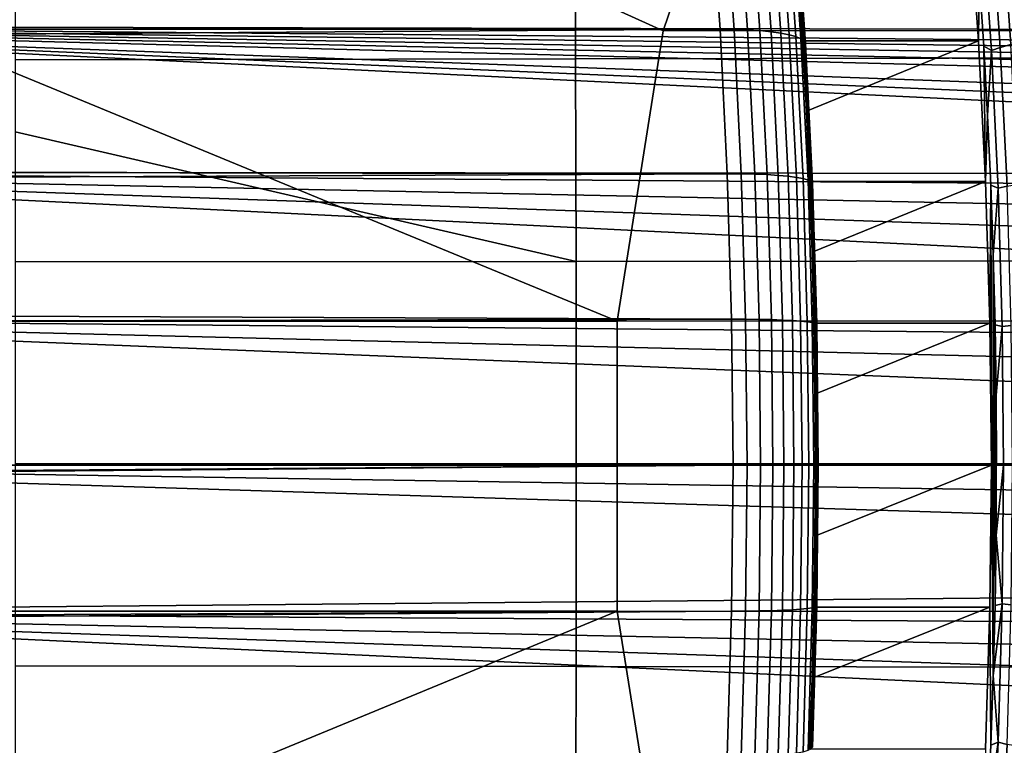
# Model space of a CAD drawing. Header units: metres. Extents: x -248 to 28, y -28 to 28.
# Tile 146 of 256: x -105.94 to -99.86, y -1.73 to 2.75. Entities that reach past the tile are written whole.
import ezdxf

# ---------------------------------------------------------------- set-up
doc = ezdxf.new("R2010")
doc.units = ezdxf.units.M
doc.layers.add('solid_10_061_053_XXX', color=7, linetype='CONTINUOUS')

msp = doc.modelspace()

# ---------------------------------------------------------------- linework, layer by layer
at = {"layer": 'solid_10_061_053_XXX'}
for points in [[(-97.336205, 2.68509, 178.369659), (-101.353523, 4.473202, 179.583084), (-100.337112, 6.263743, 179.375916), (-96.797012, 4.478408, 178.281235)], [(-106.589958, 2.677933, 181.044464), (-110.469681, 4.46244, 182.180725), (-108.670227, 5.830436, 181.694458), (-105.910652, 4.467623, 180.882797)], [(-102.248161, 0.889729, 179.765625), (-106.589958, 2.677933, 181.044464), (-105.910652, 4.467623, 180.882797), (-101.962967, 2.681633, 179.707443)], [(-101.962967, 2.681633, 179.707443), (-105.910652, 4.467623, 180.882797), (-101.353523, 4.473202, 179.583084)], [(-101.962967, 2.681633, 179.707443), (-101.353523, 4.473202, 179.583084), (-97.336205, 2.68509, 178.369659)], [(-102.508194, 3.75922, 184.973831), (-105.968529, 3.749192, 185.86348), (-105.967583, 2.501956, 185.867264), (-102.503967, 2.508956, 184.990723)], [(-99.047562, 3.768857, 184.085388), (-102.508194, 3.75922, 184.973831), (-102.503967, 2.508956, 184.990723), (-99.040222, 2.515688, 184.1147)], [(-109.35672, 3.601506, 100.106201), (-91.42411, 2.773592, 93.398926), (-91.653229, 2.675599, 93.464157), (-109.418427, 2.711087, 99.936668)], [(-191.330109, 3.377132, 162.520065), (-191.365997, 2.726716, 162.67218), (-101.611626, 2.691547, 130.010895), (-101.673988, 3.574546, 129.839569)], [(-101.52478, 2.690576, 129.973434), (-101.58712, 3.573256, 129.802155), (-101.673988, 3.574546, 129.839569), (-101.611626, 2.691547, 130.010895)], [(-101.58712, 3.573256, 129.802155), (-101.52478, 2.690576, 129.973434), (-101.442039, 2.687634, 129.925552), (-101.504311, 3.569349, 129.754471)], [(-101.504311, 3.569349, 129.754471), (-101.442039, 2.687634, 129.925552), (-101.365578, 2.682762, 129.868317), (-101.427734, 3.562879, 129.697556)], [(-101.427734, 3.562879, 129.697556), (-101.365578, 2.682762, 129.868317), (-101.296478, 2.67603, 129.802551), (-101.358475, 3.553939, 129.632202)], [(-101.358475, 3.553939, 129.632202), (-101.296478, 2.67603, 129.802551), (-101.235733, 2.667535, 129.729172), (-101.297539, 3.542657, 129.559372)], [(-101.297539, 3.542657, 129.559372), (-101.235733, 2.667535, 129.729172), (-101.184212, 2.657398, 129.649231), (-101.245781, 3.529194, 129.480072)], [(-101.245781, 3.529194, 129.480072), (-101.184212, 2.657398, 129.649231), (-101.142654, 2.645764, 129.563889), (-101.203949, 3.513743, 129.395477)], [(-101.203949, 3.513743, 129.395477), (-101.142654, 2.645764, 129.563889), (-101.111641, 2.632798, 129.47435), (-101.172638, 3.496524, 129.306763)], [(-101.172638, 3.496524, 129.306763), (-101.111641, 2.632798, 129.47435), (-101.091629, 2.618687, 129.381912), (-101.152306, 3.477783, 129.21521)], [(-101.152306, 3.477783, 129.21521), (-101.091629, 2.618687, 129.381912), (-101.082901, 2.603631, 129.287872), (-101.143227, 3.457789, 129.122131)], [(-101.102531, 2.619589, 129.092453), (-100.01487, 2.61978, 128.696548), (-100.07666, 3.478103, 128.526764), (-101.131264, 3.050362, 129.013489)], [(-100.07666, 3.478103, 128.526764), (-100.01487, 2.61978, 128.696548), (-100.009499, 3.012326, 128.711288), (-100.04155, 3.435632, 128.62323)], [(-99.739388, 2.61486, 129.163437), (-99.798859, 3.473387, 129.000046), (-99.873795, 3.449904, 128.919846), (-99.814728, 2.597159, 129.082123)], [(-101.143227, 3.457789, 129.122131), (-101.082901, 2.603631, 129.287872), (-101.085579, 2.587847, 129.193573), (-101.145538, 3.436827, 129.028854)], [(-101.145538, 3.436827, 129.028854), (-101.085579, 2.587847, 129.193573), (-101.131264, 3.050362, 129.013489)], [(-99.880295, 2.578748, 128.992889), (-99.938942, 3.425479, 128.831757), (-99.993484, 3.400418, 128.736893), (-99.935265, 2.559857, 128.896851)], [(-99.814728, 2.597159, 129.082123), (-99.873795, 3.449904, 128.919846), (-99.938942, 3.425479, 128.831757), (-99.880295, 2.578748, 128.992889)], [(-99.935265, 2.559857, 128.896851), (-99.993484, 3.400418, 128.736893), (-100.009499, 3.012326, 128.711288), (-99.981644, 2.586492, 128.787827)], [(-101.085579, 2.587847, 129.193573), (-101.102531, 2.619589, 129.092453), (-101.131264, 3.050362, 129.013489)], [(-100.01487, 2.61978, 128.696548), (-99.970543, 1.751716, 128.818314), (-99.981644, 2.586492, 128.787827), (-100.009499, 3.012326, 128.711288)], [(-191.400681, 2.05443, 162.796509), (-191.405609, 1.951087, 162.812622), (-101.566933, 1.79944, 130.133698), (-101.611626, 2.691547, 130.010895)], [(-191.369934, 2.653967, 162.687256), (-191.400681, 2.05443, 162.796509), (-101.611626, 2.691547, 130.010895)], [(-191.365997, 2.726716, 162.67218), (-191.369934, 2.653967, 162.687256), (-101.611626, 2.691547, 130.010895)], [(-109.418427, 2.711087, 99.936668), (-92.6492, 1.894891, 93.705666), (-92.729408, 1.79375, 93.722252), (-109.462746, 1.811941, 99.814896)], [(-109.418427, 2.711087, 99.936668), (-91.653229, 2.675599, 93.464157), (-91.875015, 2.556937, 93.523788)], [(-109.418427, 2.711087, 99.936668), (-91.875015, 2.556937, 93.523788), (-91.982719, 2.489973, 93.551514)], [(-109.418427, 2.711087, 99.936668), (-91.982719, 2.489973, 93.551514), (-92.087799, 2.418156, 93.577812)], [(-109.418427, 2.711087, 99.936668), (-92.087799, 2.418156, 93.577812), (-92.189972, 2.341669, 93.602631)], [(-109.418427, 2.711087, 99.936668), (-92.189972, 2.341669, 93.602631), (-92.288841, 2.26079, 93.626007)], [(-109.418427, 2.711087, 99.936668), (-92.288841, 2.26079, 93.626007), (-92.476326, 2.086128, 93.668518)], [(-109.418427, 2.711087, 99.936668), (-92.476326, 2.086128, 93.668518), (-92.564713, 1.992478, 93.687759)], [(-109.418427, 2.711087, 99.936668), (-92.564713, 1.992478, 93.687759), (-92.6492, 1.894891, 93.705666)], [(-106.589958, 2.677933, 181.044464), (-102.248161, 0.889729, 179.765625), (-106.907593, 0.888443, 181.120911)], [(-97.336205, 2.68509, 178.369659), (-97.588745, 0.890931, 178.410248), (-102.248161, 0.889729, 179.765625), (-101.962967, 2.681633, 179.707443)], [(-101.480103, 1.798791, 130.096176), (-101.52478, 2.690576, 129.973434), (-101.611626, 2.691547, 130.010895), (-101.566933, 1.79944, 130.133698)], [(-101.52478, 2.690576, 129.973434), (-101.480103, 1.798791, 130.096176), (-101.397415, 1.796824, 130.048172), (-101.442039, 2.687634, 129.925552)], [(-101.442039, 2.687634, 129.925552), (-101.397415, 1.796824, 130.048172), (-101.32103, 1.793567, 129.990707), (-101.365578, 2.682762, 129.868317)], [(-101.365578, 2.682762, 129.868317), (-101.32103, 1.793567, 129.990707), (-101.252045, 1.789067, 129.924637), (-101.296478, 2.67603, 129.802551)], [(-101.296478, 2.67603, 129.802551), (-101.252045, 1.789067, 129.924637), (-101.191437, 1.783387, 129.850861), (-101.235733, 2.667535, 129.729172)], [(-101.235733, 2.667535, 129.729172), (-101.191437, 1.783387, 129.850861), (-101.140091, 1.77661, 129.770477), (-101.184212, 2.657398, 129.649231)], [(-101.184212, 2.657398, 129.649231), (-101.140091, 1.77661, 129.770477), (-101.098717, 1.768832, 129.684601), (-101.142654, 2.645764, 129.563889)], [(-101.142654, 2.645764, 129.563889), (-101.098717, 1.768832, 129.684601), (-101.067924, 1.760164, 129.594467), (-101.111641, 2.632798, 129.47435)], [(-101.111641, 2.632798, 129.47435), (-101.067924, 1.760164, 129.594467), (-101.048149, 1.750729, 129.501373), (-101.091629, 2.618687, 129.381912)], [(-101.102531, 2.619589, 129.092453), (-101.078171, 2.186515, 129.159378), (-100.01487, 2.61978, 128.696548)], [(-101.085579, 2.587847, 129.193573), (-101.078171, 2.186515, 129.159378), (-101.102531, 2.619589, 129.092453)], [(-101.091629, 2.618687, 129.381912), (-101.048149, 1.750729, 129.501373), (-101.039665, 1.740664, 129.406647), (-101.082901, 2.603631, 129.287872)], [(-101.058205, 1.751521, 129.214218), (-99.970543, 1.751716, 128.818314), (-100.01487, 2.61978, 128.696548), (-101.078171, 2.186515, 129.159378)], [(-101.082901, 2.603631, 129.287872), (-101.039665, 1.740664, 129.406647), (-101.04261, 1.730112, 129.311646), (-101.085579, 2.587847, 129.193573)], [(-101.085579, 2.587847, 129.193573), (-101.04261, 1.730112, 129.311646), (-101.078171, 2.186515, 129.159378)], [(-99.970543, 1.751716, 128.818314), (-99.958008, 2.158542, 128.852768), (-99.981644, 2.586492, 128.787827)], [(-99.935265, 2.559857, 128.896851), (-99.981644, 2.586492, 128.787827), (-99.958008, 2.158542, 128.852768)], [(-99.893433, 1.710843, 129.011795), (-99.935265, 2.559857, 128.896851), (-99.958008, 2.158542, 128.852768), (-99.938599, 1.728722, 128.906082)], [(-99.83815, 1.723506, 129.108673), (-99.880295, 2.578748, 128.992889), (-99.935265, 2.559857, 128.896851), (-99.893433, 1.710843, 129.011795)], [(-99.772285, 1.735847, 129.19873), (-99.814728, 2.597159, 129.082123), (-99.880295, 2.578748, 128.992889), (-99.83815, 1.723506, 129.108673)], [(-102.503967, 2.508956, 184.990723), (-105.967583, 2.501956, 185.867264), (-105.967331, 2.057475, 185.86824), (-102.501442, 1.258316, 185.000824)], [(-99.040222, 2.515688, 184.1147), (-102.503967, 2.508956, 184.990723), (-102.501442, 1.258316, 185.000824), (-99.035835, 1.261779, 184.132233)], [(-101.04261, 1.730112, 129.311646), (-101.058205, 1.751521, 129.214218), (-101.078171, 2.186515, 129.159378)], [(-99.970543, 1.751716, 128.818314), (-99.943871, 0.876866, 128.891602), (-99.938599, 1.728722, 128.906082), (-99.958008, 2.158542, 128.852768)], [(-102.501442, 1.258316, 185.000824), (-105.967331, 2.057475, 185.86824), (-105.96701, 1.254717, 185.869537)], [(-191.405609, 1.951087, 162.812622), (-191.430115, 1.372366, 162.88797), (-101.566933, 1.79944, 130.133698)], [(-191.430115, 1.372366, 162.88797), (-191.433701, 1.273758, 162.898254), (-101.540054, 0.901245, 130.207535), (-101.566933, 1.79944, 130.133698)], [(-109.462746, 1.811941, 99.814896), (-93.159126, 1.00439, 93.803978), (-93.23597, 0.75958, 93.817345), (-109.489479, 0.907194, 99.741455)], [(-109.462746, 1.811941, 99.814896), (-92.729408, 1.79375, 93.722252), (-92.805176, 1.689312, 93.737511)], [(-109.462746, 1.811941, 99.814896), (-92.805176, 1.689312, 93.737511), (-92.942596, 1.471663, 93.764267)], [(-109.462746, 1.811941, 99.814896), (-92.942596, 1.471663, 93.764267), (-93.061012, 1.242592, 93.786362)], [(-109.462746, 1.811941, 99.814896), (-93.061012, 1.242592, 93.786362), (-93.159126, 1.00439, 93.803978)], [(-101.453239, 0.90092, 130.169998), (-101.480103, 1.798791, 130.096176), (-101.566933, 1.79944, 130.133698), (-101.540054, 0.901245, 130.207535)], [(-101.480103, 1.798791, 130.096176), (-101.453239, 0.90092, 130.169998), (-101.370575, 0.899935, 130.121902), (-101.397415, 1.796824, 130.048172)], [(-101.397415, 1.796824, 130.048172), (-101.370575, 0.899935, 130.121902), (-101.294243, 0.898303, 130.064316), (-101.32103, 1.793567, 129.990707)], [(-101.32103, 1.793567, 129.990707), (-101.294243, 0.898303, 130.064316), (-101.225319, 0.896049, 129.998047), (-101.252045, 1.789067, 129.924637)], [(-101.252045, 1.789067, 129.924637), (-101.225319, 0.896049, 129.998047), (-101.164803, 0.893205, 129.924057), (-101.191437, 1.783387, 129.850861)], [(-101.191437, 1.783387, 129.850861), (-101.164803, 0.893205, 129.924057), (-101.113556, 0.88981, 129.843384), (-101.140091, 1.77661, 129.770477)], [(-101.140091, 1.77661, 129.770477), (-101.113556, 0.88981, 129.843384), (-101.072304, 0.885915, 129.757187), (-101.098717, 1.768832, 129.684601)], [(-101.098717, 1.768832, 129.684601), (-101.072304, 0.885915, 129.757187), (-101.041634, 0.881573, 129.666702), (-101.067924, 1.760164, 129.594467)], [(-101.067924, 1.760164, 129.594467), (-101.041634, 0.881573, 129.666702), (-101.021996, 0.876848, 129.573212), (-101.048149, 1.750729, 129.501373)], [(-101.058205, 1.751521, 129.214218), (-101.042664, 1.314989, 129.256927), (-99.970543, 1.751716, 128.818314)], [(-101.04261, 1.730112, 129.311646), (-101.042664, 1.314989, 129.256927), (-101.058205, 1.751521, 129.214218)], [(-101.048149, 1.750729, 129.501373), (-101.021996, 0.876848, 129.573212), (-101.013672, 0.871807, 129.478073), (-101.039665, 1.740664, 129.406647)], [(-101.042664, 1.314989, 129.256927), (-101.031548, 0.877301, 129.28746), (-99.943871, 0.876866, 128.891602), (-99.970543, 1.751716, 128.818314)], [(-101.04261, 1.730112, 129.311646), (-101.016769, 0.866522, 129.382645), (-101.042664, 1.314989, 129.256927)], [(-101.039665, 1.740664, 129.406647), (-101.013672, 0.871807, 129.478073), (-101.016769, 0.866522, 129.382645), (-101.04261, 1.730112, 129.311646)], [(-99.943871, 0.876866, 128.891602), (-99.934982, 0, 128.916016), (-99.938599, 1.728722, 128.906082)], [(-99.934982, 0, 128.916016), (-99.92347, -1.297654, 128.947647), (-99.92347, 1.297652, 128.947647), (-99.938599, 1.728722, 128.906082)], [(-99.893433, 1.710843, 129.011795), (-99.938599, 1.728722, 128.906082), (-99.92347, 1.297652, 128.947647)], [(-99.868179, 0.856499, 129.081192), (-99.893433, 1.710843, 129.011795), (-99.92347, 1.297652, 128.947647), (-99.912621, 0.865488, 128.977463)], [(-99.812714, 0.862869, 129.178574), (-99.83815, 1.723506, 129.108673), (-99.893433, 1.710843, 129.011795), (-99.868179, 0.856499, 129.081192)], [(-101.016769, 0.866522, 129.382645), (-101.031548, 0.877301, 129.28746), (-101.042664, 1.314989, 129.256927)], [(-99.92347, 1.297652, 128.947647), (-99.92347, -1.297654, 128.947647), (-99.912621, -0.86549, 128.977463)], [(-99.912621, 0.865488, 128.977463), (-99.92347, 1.297652, 128.947647), (-99.912621, -0.86549, 128.977463)], [(-191.433701, 1.273758, 162.898254), (-191.450455, 0.683535, 162.944107), (-101.540054, 0.901245, 130.207535)], [(-102.501442, 1.258316, 185.000824), (-105.96701, 1.254717, 185.869537), (-105.96682, 0.007476, 185.8703), (-102.500587, 0.007498, 185.004211)], [(-99.035835, 1.261779, 184.132233), (-102.501442, 1.258316, 185.000824), (-102.500587, 0.007498, 185.004211), (-99.034363, 0.007518, 184.138107)], [(-191.451645, 0.624108, 162.947205), (-191.457855, 0, 162.962845), (-101.53109, 0, 130.232178), (-101.540054, 0.901245, 130.207535)], [(-191.450455, 0.683535, 162.944107), (-191.451645, 0.624108, 162.947205), (-101.540054, 0.901245, 130.207535)], [(-109.498428, 0, 99.716866), (-109.489479, 0.907194, 99.741455), (-93.324631, 0.254972, 93.832291), (-93.335716, 0, 93.834122)], [(-109.489479, 0.907194, 99.741455), (-93.23597, 0.75958, 93.817345), (-93.29129, 0.509178, 93.826729)], [(-109.489479, 0.907194, 99.741455), (-93.29129, 0.509178, 93.826729), (-93.324631, 0.254972, 93.832291)], [(-106.907593, 0.888443, 181.120911), (-102.248161, 0.889729, 179.765625), (-102.247208, -0.90226, 179.765427), (-106.906532, -0.900957, 181.120667)], [(-102.248161, 0.889729, 179.765625), (-97.588745, 0.890931, 178.410248), (-97.587906, -0.903479, 178.410126), (-102.247208, -0.90226, 179.765427)], [(-101.444275, 0, 130.194626), (-101.453239, 0.90092, 130.169998), (-101.540054, 0.901245, 130.207535), (-101.53109, 0, 130.232178)], [(-101.453239, 0.90092, 130.169998), (-101.444275, 0, 130.194626), (-101.361618, 0, 130.146515), (-101.370575, 0.899935, 130.121902)], [(-101.370575, 0.899935, 130.121902), (-101.361618, 0, 130.146515), (-101.285301, 0, 130.088882), (-101.294243, 0.898303, 130.064316)], [(-101.294243, 0.898303, 130.064316), (-101.285301, 0, 130.088882), (-101.216408, 0, 130.022552), (-101.225319, 0.896049, 129.998047)], [(-101.225319, 0.896049, 129.998047), (-101.216408, 0, 130.022552), (-101.155914, 0, 129.948471), (-101.164803, 0.893205, 129.924057)], [(-101.164803, 0.893205, 129.924057), (-101.155914, 0, 129.948471), (-101.104698, 0, 129.867706), (-101.113556, 0.88981, 129.843384)], [(-101.113556, 0.88981, 129.843384), (-101.104698, 0, 129.867706), (-101.063484, 0, 129.781403), (-101.072304, 0.885915, 129.757187)], [(-101.072304, 0.885915, 129.757187), (-101.063484, 0, 129.781403), (-101.03286, 0, 129.690796), (-101.041634, 0.881573, 129.666702)], [(-101.041634, 0.881573, 129.666702), (-101.03286, 0, 129.690796), (-101.013275, 0, 129.597198), (-101.021996, 0.876848, 129.573212)], [(-101.031548, 0.877301, 129.28746), (-101.024879, 0.438843, 129.305786), (-99.943871, 0.876866, 128.891602)], [(-101.016769, 0.866522, 129.382645), (-101.024879, 0.438843, 129.305786), (-101.031548, 0.877301, 129.28746)], [(-101.024879, 0.438843, 129.305786), (-101.022659, 0, 129.311905), (-99.934982, 0, 128.916016), (-99.943871, 0.876866, 128.891602)], [(-101.016769, 0.866522, 129.382645), (-101.008141, 0, 129.406326), (-101.024879, 0.438843, 129.305786)], [(-101.021996, 0.876848, 129.573212), (-101.013275, 0, 129.597198), (-101.00499, 0, 129.501923), (-101.013672, 0.871807, 129.478073)], [(-101.013672, 0.871807, 129.478073), (-101.00499, 0, 129.501923), (-101.008141, 0, 129.406326), (-101.016769, 0.866522, 129.382645)], [(-99.912621, 0.865488, 128.977463), (-99.912621, -0.86549, 128.977463), (-99.906097, -0.43297, 128.995377)], [(-99.906097, 0.432969, 128.995377), (-99.912621, 0.865488, 128.977463), (-99.906097, -0.43297, 128.995377)], [(-99.868179, 0.856499, 129.081192), (-99.912621, 0.865488, 128.977463), (-99.906097, 0.432969, 128.995377)], [(-99.859703, 0.000001, 129.104462), (-99.868179, 0.856499, 129.081192), (-99.906097, 0.432969, 128.995377), (-99.9039, 0, 129.001419)], [(-99.868179, 0.856499, 129.081192), (-99.859703, 0.000001, 129.104462), (-99.804176, 0.000002, 129.202026), (-99.812714, 0.862869, 129.178574)], [(-101.008141, 0, 129.406326), (-101.022659, 0, 129.311905), (-101.024879, 0.438843, 129.305786)], [(-99.859703, 0.000001, 129.104462), (-99.9039, 0, 129.001419), (-99.906097, 0.432969, 128.995377), (-99.906097, -0.43297, 128.995377)], [(-109.498428, 0, 99.716866), (-93.335716, 0, 93.834122), (-93.324631, -0.254972, 93.832291)], [(-109.498428, 0, 99.716866), (-93.324631, -0.254972, 93.832291), (-93.291283, -0.50919, 93.826729)], [(-109.489479, -0.907193, 99.741455), (-109.498428, 0, 99.716866), (-93.291283, -0.50919, 93.826729), (-93.235962, -0.759612, 93.817345)], [(-102.500587, 0.007498, 185.004211), (-105.96682, 0.007476, 185.8703), (-105.96701, -1.239765, 185.869553), (-102.501419, -1.243322, 185.0009)], [(-99.034363, 0.007518, 184.138107), (-102.500587, 0.007498, 185.004211), (-102.501419, -1.243322, 185.0009), (-99.035797, -1.246744, 184.13237)], [(-101.453239, -0.90092, 130.169998), (-101.444275, 0, 130.194626), (-101.53109, 0, 130.232178), (-101.540054, -0.901245, 130.207535)], [(-101.444275, 0, 130.194626), (-101.453239, -0.90092, 130.169998), (-101.370575, -0.899935, 130.121902), (-101.361618, 0, 130.146515)], [(-99.868179, -0.856498, 129.081192), (-99.859703, 0.000001, 129.104462), (-99.906097, -0.43297, 128.995377)], [(-99.812714, -0.862866, 129.178574), (-99.804176, 0.000002, 129.202026), (-99.859703, 0.000001, 129.104462), (-99.868179, -0.856498, 129.081192)], [(-191.457855, 0, 162.962845), (-191.452148, -0.654321, 162.94606), (-101.53109, 0, 130.232178)], [(-191.452148, -0.654321, 162.94606), (-191.449875, -0.782114, 162.938919), (-101.53109, 0, 130.232178)], [(-191.436615, -1.344635, 162.892929), (-101.540054, -0.901245, 130.207535), (-101.53109, 0, 130.232178), (-191.449875, -0.782114, 162.938919)], [(-101.361618, 0, 130.146515), (-101.370575, -0.899935, 130.121902), (-101.294243, -0.898303, 130.064316), (-101.285301, 0, 130.088882)], [(-101.285301, 0, 130.088882), (-101.294243, -0.898303, 130.064316), (-101.225319, -0.896049, 129.998047), (-101.216408, 0, 130.022552)], [(-101.216408, 0, 130.022552), (-101.225319, -0.896049, 129.998047), (-101.164803, -0.893205, 129.924057), (-101.155914, 0, 129.948471)], [(-101.155914, 0, 129.948471), (-101.164803, -0.893205, 129.924057), (-101.113556, -0.88981, 129.843384), (-101.104698, 0, 129.867706)], [(-101.104698, 0, 129.867706), (-101.113556, -0.88981, 129.843384), (-101.072304, -0.885915, 129.757187), (-101.063484, 0, 129.781403)], [(-101.063484, 0, 129.781403), (-101.072304, -0.885915, 129.757187), (-101.041634, -0.881573, 129.666702), (-101.03286, 0, 129.690796)], [(-101.03286, 0, 129.690796), (-101.041634, -0.881573, 129.666702), (-101.021996, -0.876848, 129.573212), (-101.013275, 0, 129.597198)], [(-101.031548, -0.877301, 129.28746), (-99.943871, -0.876866, 128.891602), (-99.934982, 0, 128.916016), (-101.024879, -0.438843, 129.305786)], [(-101.024879, -0.438843, 129.305786), (-99.934982, 0, 128.916016), (-101.022659, 0, 129.311905)], [(-101.008141, 0, 129.406326), (-101.016769, -0.866522, 129.382645), (-101.024879, -0.438843, 129.305786), (-101.022659, 0, 129.311905)], [(-101.013275, 0, 129.597198), (-101.021996, -0.876848, 129.573212), (-101.013672, -0.871807, 129.478073), (-101.00499, 0, 129.501923)], [(-101.00499, 0, 129.501923), (-101.013672, -0.871807, 129.478073), (-101.016769, -0.866522, 129.382645), (-101.008141, 0, 129.406326)], [(-99.943871, -0.876866, 128.891602), (-99.938599, -1.728724, 128.906082), (-99.92347, -1.297654, 128.947647), (-99.934982, 0, 128.916016)], [(-101.016769, -0.866522, 129.382645), (-101.031548, -0.877301, 129.28746), (-101.024879, -0.438843, 129.305786)], [(-99.868179, -0.856498, 129.081192), (-99.906097, -0.43297, 128.995377), (-99.912621, -0.86549, 128.977463)], [(-109.489479, -0.907193, 99.741455), (-93.235962, -0.759612, 93.817345), (-93.159111, -1.004422, 93.803978)], [(-191.436615, -1.344635, 162.892929), (-191.430344, -1.561936, 162.868866), (-101.540054, -0.901245, 130.207535)], [(-191.414474, -2.064674, 162.800064), (-101.566933, -1.79944, 130.133698), (-101.540054, -0.901245, 130.207535), (-191.430344, -1.561936, 162.868866)], [(-109.489479, -0.907193, 99.741455), (-93.159111, -1.004422, 93.803978), (-93.060997, -1.242626, 93.786362)], [(-109.489479, -0.907193, 99.741455), (-93.060997, -1.242626, 93.786362), (-92.942566, -1.471715, 93.764267)], [(-109.489479, -0.907193, 99.741455), (-92.942566, -1.471715, 93.764267), (-92.805138, -1.689364, 93.737503)], [(-109.462746, -1.811941, 99.814896), (-109.489479, -0.907193, 99.741455), (-92.805138, -1.689364, 93.737503), (-92.729385, -1.793787, 93.722244)], [(-106.906532, -0.900957, 181.120667), (-102.247208, -0.90226, 179.765427), (-106.586708, -2.690448, 181.043686)], [(-102.247208, -0.90226, 179.765427), (-101.960052, -2.694164, 179.706863), (-105.904022, -4.480139, 180.88121), (-106.586708, -2.690448, 181.043686)], [(-102.247208, -0.90226, 179.765427), (-97.587906, -0.903479, 178.410126), (-97.333626, -2.697634, 178.369247), (-101.960052, -2.694164, 179.706863)], [(-101.480103, -1.798791, 130.096176), (-101.453239, -0.90092, 130.169998), (-101.540054, -0.901245, 130.207535), (-101.566933, -1.79944, 130.133698)], [(-101.453239, -0.90092, 130.169998), (-101.480103, -1.798791, 130.096176), (-101.397415, -1.796824, 130.048172), (-101.370575, -0.899935, 130.121902)], [(-101.370575, -0.899935, 130.121902), (-101.397415, -1.796824, 130.048172), (-101.32103, -1.793567, 129.990707), (-101.294243, -0.898303, 130.064316)], [(-101.294243, -0.898303, 130.064316), (-101.32103, -1.793567, 129.990707), (-101.252045, -1.789067, 129.924637), (-101.225319, -0.896049, 129.998047)], [(-101.225319, -0.896049, 129.998047), (-101.252045, -1.789067, 129.924637), (-101.191437, -1.783387, 129.850861), (-101.164803, -0.893205, 129.924057)], [(-101.164803, -0.893205, 129.924057), (-101.191437, -1.783387, 129.850861), (-101.140091, -1.77661, 129.770477), (-101.113556, -0.88981, 129.843384)], [(-101.113556, -0.88981, 129.843384), (-101.140091, -1.77661, 129.770477), (-101.098717, -1.768832, 129.684601), (-101.072304, -0.885915, 129.757187)], [(-101.072304, -0.885915, 129.757187), (-101.098717, -1.768832, 129.684601), (-101.067924, -1.760164, 129.594467), (-101.041634, -0.881573, 129.666702)], [(-101.041634, -0.881573, 129.666702), (-101.067924, -1.760164, 129.594467), (-101.048149, -1.75073, 129.501373), (-101.021996, -0.876848, 129.573212)], [(-101.042664, -1.314989, 129.256927), (-101.058205, -1.751521, 129.214218), (-99.970543, -1.751716, 128.818314), (-99.943871, -0.876866, 128.891602)], [(-101.021996, -0.876848, 129.573212), (-101.048149, -1.75073, 129.501373), (-101.039665, -1.740664, 129.406647), (-101.013672, -0.871807, 129.478073)], [(-101.016769, -0.866522, 129.382645), (-101.04261, -1.730112, 129.311646), (-101.042664, -1.314989, 129.256927), (-101.031548, -0.877301, 129.28746)], [(-101.031548, -0.877301, 129.28746), (-101.042664, -1.314989, 129.256927), (-99.943871, -0.876866, 128.891602)], [(-101.013672, -0.871807, 129.478073), (-101.039665, -1.740664, 129.406647), (-101.04261, -1.730112, 129.311646), (-101.016769, -0.866522, 129.382645)], [(-99.970543, -1.751716, 128.818314), (-99.958008, -2.158545, 128.852768), (-99.938599, -1.728724, 128.906082), (-99.943871, -0.876866, 128.891602)], [(-99.868179, -0.856498, 129.081192), (-99.912621, -0.86549, 128.977463), (-99.92347, -1.297654, 128.947647)], [(-99.893433, -1.710842, 129.011795), (-99.868179, -0.856498, 129.081192), (-99.92347, -1.297654, 128.947647)], [(-99.83815, -1.723503, 129.108673), (-99.812714, -0.862866, 129.178574), (-99.868179, -0.856498, 129.081192), (-99.893433, -1.710842, 129.011795)], [(-102.501419, -1.243322, 185.0009), (-105.96701, -1.239765, 185.869553), (-105.967331, -2.057475, 185.86824), (-102.503922, -2.493966, 184.990875)], [(-99.035797, -1.246744, 184.13237), (-102.501419, -1.243322, 185.0009), (-102.503922, -2.493966, 184.990875), (-99.040154, -2.500659, 184.114975)], [(-101.04261, -1.730112, 129.311646), (-101.058205, -1.751521, 129.214218), (-101.042664, -1.314989, 129.256927)], [(-99.893433, -1.710842, 129.011795), (-99.92347, -1.297654, 128.947647), (-99.938599, -1.728724, 128.906082)], [(-99.893433, -1.710842, 129.011795), (-99.938599, -1.728724, 128.906082), (-99.958008, -2.158545, 128.852768)], [(-99.935265, -2.559855, 128.896851), (-99.893433, -1.710842, 129.011795), (-99.958008, -2.158545, 128.852768)], [(-99.880295, -2.578744, 128.992889), (-99.83815, -1.723503, 129.108673), (-99.893433, -1.710842, 129.011795), (-99.935265, -2.559855, 128.896851)], [(-99.814728, -2.597154, 129.082123), (-99.772285, -1.735843, 129.198746), (-99.83815, -1.723503, 129.108673), (-99.880295, -2.578744, 128.992889)]]:
    msp.add_3dface(points, dxfattribs=at)

doc.saveas('drawing.dxf')
